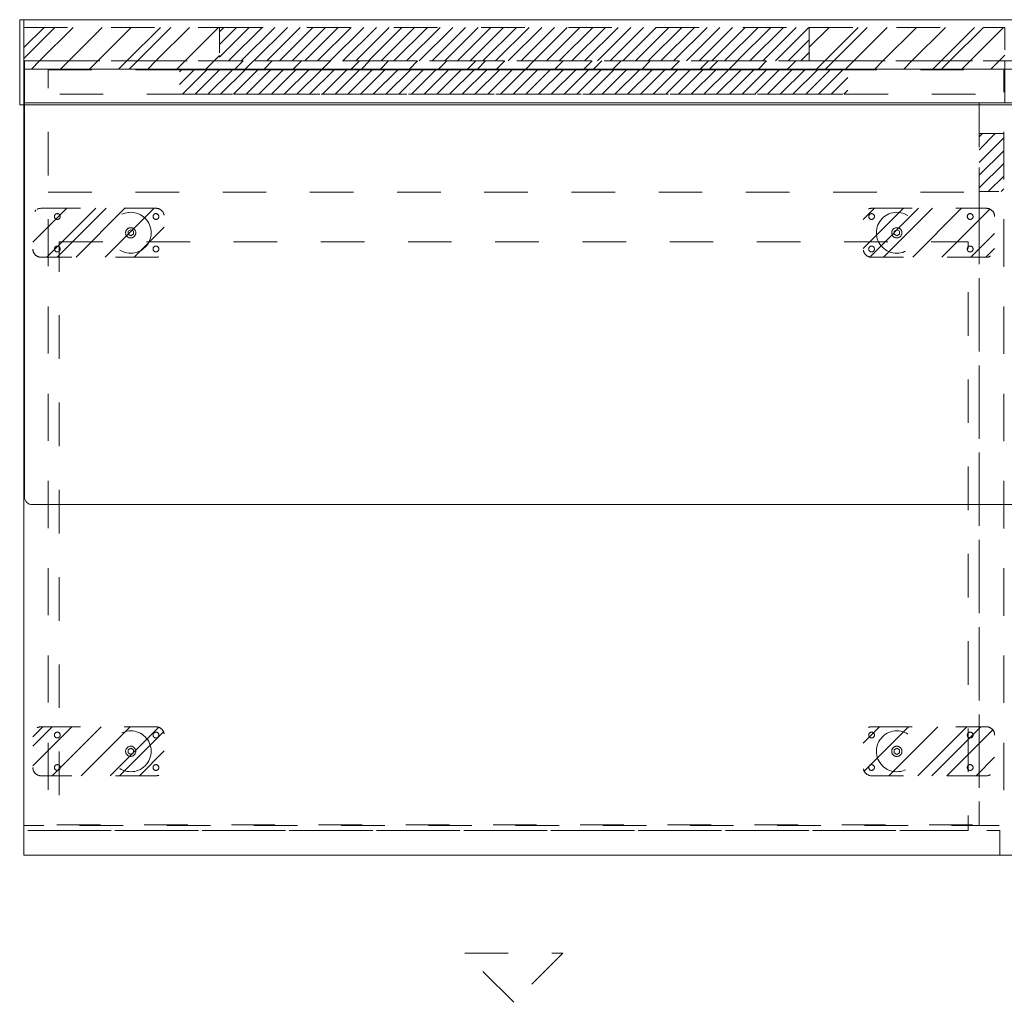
# Model space of a CAD drawing. Header units: inches. Extents: x -456 to -299, y -255 to -14.
# Tile 27 of 45: x -420 to -389, y -44 to -14. Entities that reach past the tile are written whole.
import ezdxf

# ---------------------------------------------------------------- set-up
doc = ezdxf.new("R2010")
doc.units = ezdxf.units.IN
doc.header["$LTSCALE"] = 32
doc.header["$MEASUREMENT"] = 0
doc.linetypes.add('Dash Style-1', pattern=[0.083328, 0.041656, -0.041672])
for name, color, linetype, lineweight in [('DashLine', 7, 'Dash Style-1', 13), ('DashLineFill', 7, 'Dash Style-1', 13), ('Drawing', 7, 'Continuous', 18), ('None', 7, 'Continuous', 18), ('SolidLine', 7, 'Continuous', 15)]:
    doc.layers.add(name, color=color, linetype=linetype, lineweight=lineweight)
doc.layers.add('Electrical', color=1, linetype='Dash Style-1', lineweight=15, true_color=0xff0000)
pattern_1 = [(45, (0, 0), (-0.3333333, -0.7222222), [])]
pattern_2 = [(45, (0, 0), (-1.613016, 1.935715), []), (45, (-1.0608, 1.0608), (-0.472346, 0.4167613), [])]

# ---------------------------------------------------------------- blocks, each defined once
blk = doc.blocks.new('Group')
at = {"layer": 'DashLineFill', "linetype": 'Continuous', "lineweight": 13}
h = blk.add_hatch(dxfattribs=at)
h.set_pattern_fill('Steel', color=253, style=0, pattern_type=2)
h.set_pattern_definition(pattern_2)
h.paths.add_polyline_path([(0, 0), (5.984, 0), (5.984, -1.024), (0, -1.024)])
h = blk.add_hatch(dxfattribs=at)
h.set_pattern_fill('Steel', color=253, style=0, pattern_type=2)
h.set_pattern_definition(pattern_2)
h.paths.add_polyline_path([(24.016, 0), (30, 0), (30, -1.024), (24.016, -1.024)])
at = {"layer": 'Electrical', "linetype": 'Continuous', "lineweight": 5, "true_color": 0xdd0000}
h = blk.add_hatch(dxfattribs=at)
h.set_pattern_fill('ElectricalHatch', color=12, style=0, pattern_type=2)
h.set_pattern_definition(pattern_1)
h.paths.add_polyline_path([(5.984, 0), (24.016, 0), (24.016, -1.024), (5.984, -1.024)])
at = {"layer": 'DashLineFill', "flags": 128}
for points in [[(0, 0), (5.984, 0), (5.984, -1.024), (0, -1.024)], [(24.016, 0), (30, 0), (30, -1.024), (24.016, -1.024)]]:
    blk.add_lwpolyline(points, close=True, dxfattribs=at)
at = {"layer": 'Electrical', "flags": 128}
blk.add_lwpolyline([(5.984, 0), (24.016, 0), (24.016, -1.024), (5.984, -1.024)], close=True, dxfattribs=at)
blk = doc.blocks.new('Group-4')
at = {"layer": 'SolidLine', "flags": 128}
for points in [[(-0.126, 0.236), (0, 0.236), (0, -2.362), (-0.126, -2.362)], [(0, 0.236), (120, 0.236), (120, -2.362), (0, -2.362)]]:
    blk.add_lwpolyline(points, close=True, dxfattribs=at)
at = {"layer": 'None'}
blk.add_blockref('Group', (0, 0), dxfattribs=at)
blk = doc.blocks.new('SL Wall Panel (2D)')
at = {"layer": 'None'}
blk.add_blockref('Group-4', (0, 0), dxfattribs=at)
at = {"layer": 'Drawing', "color": 0, "flags": 1}
for tag in ['Catalog', 'FinishGroup', 'Discount', 'Option1', 'Option2', 'Option3', 'Option4', 'Option5', 'Option6', 'Option7', 'Option8', 'Option9', 'Option10', 'Option11', 'Option12', 'Custom', 'Tag', 'Item1', 'Item2', 'Item3', 'Item4', 'Item5', 'Item6', 'Item7', 'Item8', 'Item9', 'Item10', 'Item11', 'Item12', 'Item13', 'Item14', 'Item15', 'Item16', 'Item17', 'Item18', 'Item19', 'Item20', 'Item21', 'Item22', 'Item23', 'Item24', 'Item25']:
    blk.add_attdef(tag, (-95.955, -241.525), '', height=0.00709, dxfattribs=at)
blk = doc.blocks.new('Group-5')
at = {"layer": 'DashLineFill', "linetype": 'Continuous', "lineweight": 13}
h = blk.add_hatch(dxfattribs=at)
h.set_pattern_fill('Steel', color=253, style=0, pattern_type=2)
h.set_pattern_definition(pattern_2)
h.paths.add_polyline_path([(12, -12), (42, -12), (42, -12.252), (12, -12.252)])
at = {"layer": 'DashLineFill', "flags": 128}
blk.add_lwpolyline([(12, -12), (42, -12), (42, -12.252), (12, -12.252)], close=True, dxfattribs=at)
at = {"layer": 'SolidLine', "flags": 128}
blk.add_lwpolyline([(12, -12.252), (42, -12.252), (42, -13.276), (12, -13.276)], close=True, dxfattribs=at)
blk = doc.blocks.new('Group-6')
at = {"layer": 'None'}
blk.add_blockref('Group-5', (0, 0), dxfattribs=at)
blk = doc.blocks.new('SL Wall Tile (2D)')
at = {"layer": 'None'}
blk.add_blockref('Group-6', (0, 0), dxfattribs=at)
at = {"layer": 'Drawing', "color": 0, "flags": 1}
for tag in ['Tag', 'Catalog', 'Custom', 'FinishGroup', 'Discount', 'Item2', 'Item3', 'Item6', 'Item8', 'Item9', 'Item10', 'Item12', 'Item13', 'Item16', 'Item18', 'Item19', 'Item20', 'Item21', 'Item22', 'Item23', 'Item24', 'Item25', 'Option1', 'Option2', 'Option3', 'Option4', 'Option5', 'Option6', 'Option7', 'Option8', 'Option9', 'Option10', 'Option11', 'Option12', 'Item1', 'Item4', 'Item5', 'Item7', 'Item11', 'Item14', 'Item15', 'Item17']:
    blk.add_attdef(tag, (-72, -216.961), '', height=0.00709, dxfattribs=at)
blk = doc.blocks.new('Group-13')
at = {"layer": 'DashLineFill', "linetype": 'Continuous', "lineweight": 13}
h = blk.add_hatch(dxfattribs=at)
h.set_pattern_fill('Steel', color=253, style=0, pattern_type=2)
h.set_pattern_definition(pattern_2)
h.paths.add_polyline_path([(12.02, -12), (132.02, -12), (132.02, -12.252), (12.02, -12.252)])
at = {"layer": 'DashLineFill', "flags": 128}
blk.add_lwpolyline([(12.02, -12), (132.02, -12), (132.02, -12.252), (12.02, -12.252)], close=True, dxfattribs=at)
at = {"layer": 'SolidLine', "flags": 128}
blk.add_lwpolyline([(12.02, -12.252), (132.02, -12.252), (132.02, -13.276), (12.02, -13.276)], close=True, dxfattribs=at)
blk = doc.blocks.new('Group-14')
at = {"layer": 'SolidLine', "flags": 128}
blk.add_lwpolyline([(12.02, -12.252), (131.98, -12.252), (131.98, -25.323, -0.414214), (131.744, -25.559), (12.256, -25.559, -0.414214), (12.02, -25.323), (12.02, -12.252)], format="xyb", close=True, dxfattribs=at)
blk = doc.blocks.new('Group-15')
at = {"layer": 'None'}
for name in ['Group-13', 'Group-14']:
    blk.add_blockref(name, (0, 0), dxfattribs=at)
blk = doc.blocks.new('Group-16')
at = {"layer": 'None'}
blk.add_blockref('Group-15', (0, 0), dxfattribs=at)
blk = doc.blocks.new('SL Overhead (2D)')
at = {"layer": 'None'}
blk.add_blockref('Group-16', (0, 0), dxfattribs=at)
at = {"layer": 'Drawing', "color": 0, "flags": 1}
for tag in ['Catalog', 'Custom', 'Tag', 'Option1', 'Option2', 'Option3', 'Option4', 'Option5', 'Option6', 'Option7', 'Option8', 'Option9', 'Option10', 'Option11', 'Option12', 'FinishGroup', 'Discount', 'Item1', 'Item2', 'Item3', 'Item4', 'Item5', 'Item6', 'Item7', 'Item8', 'Item9', 'Item10', 'Item11', 'Item12', 'Item13', 'Item14', 'Item15', 'Item16', 'Item17', 'Item18', 'Item19', 'Item20', 'Item21', 'Item22', 'Item23', 'Item24', 'Item25']:
    blk.add_attdef(tag, (-71.99, -171.98), '', height=0.00709, dxfattribs=at)
blk = doc.blocks.new('1BP8DW-Leveler (2D)')
at = {"layer": 'DashLine', "flags": 128}
for points in [[(0.625, 0), (0.622, -0.061), (0.613, -0.122), (0.598, -0.181), (0.577, -0.239), (0.551, -0.295), (0.52, -0.347), (0.483, -0.396), (0.442, -0.442), (0.396, -0.483), (0.347, -0.52), (0.295, -0.551), (0.239, -0.577), (0.181, -0.598), (0.122, -0.613), (0.061, -0.622), (0, -0.625), (-0.061, -0.622), (-0.122, -0.613), (-0.181, -0.598), (-0.239, -0.577), (-0.295, -0.551), (-0.347, -0.52), (-0.396, -0.483), (-0.442, -0.442), (-0.483, -0.396), (-0.52, -0.347), (-0.551, -0.295), (-0.577, -0.239), (-0.598, -0.181), (-0.613, -0.122), (-0.622, -0.061), (-0.625, 0), (-0.622, 0.061), (-0.613, 0.122), (-0.598, 0.181), (-0.577, 0.239), (-0.551, 0.295), (-0.52, 0.347), (-0.483, 0.396), (-0.442, 0.442), (-0.396, 0.483), (-0.347, 0.52), (-0.295, 0.551), (-0.239, 0.577), (-0.181, 0.598), (-0.122, 0.613), (-0.061, 0.622), (0, 0.625), (0.061, 0.622), (0.122, 0.613), (0.181, 0.598), (0.239, 0.577), (0.295, 0.551), (0.347, 0.52), (0.396, 0.483), (0.442, 0.442), (0.483, 0.396), (0.52, 0.347), (0.551, 0.295), (0.577, 0.239), (0.598, 0.181), (0.613, 0.122), (0.622, 0.061)], [(0, 0.156), (0.015, 0.155), (0.03, 0.153), (0.045, 0.15), (0.06, 0.144), (0.074, 0.138), (0.087, 0.13), (0.099, 0.121), (0.11, 0.11), (0.121, 0.099), (0.13, 0.087), (0.138, 0.074), (0.144, 0.06), (0.15, 0.045), (0.153, 0.03), (0.155, 0.015), (0.156, 0), (0.155, -0.015), (0.153, -0.03), (0.15, -0.045), (0.144, -0.06), (0.138, -0.074), (0.13, -0.087), (0.121, -0.099), (0.11, -0.11), (0.099, -0.121), (0.087, -0.13), (0.074, -0.138), (0.06, -0.144), (0.045, -0.15), (0.03, -0.153), (0.015, -0.155), (0, -0.156), (-0.015, -0.155), (-0.03, -0.153), (-0.045, -0.15), (-0.06, -0.144), (-0.074, -0.138), (-0.087, -0.13), (-0.099, -0.121), (-0.11, -0.11), (-0.121, -0.099), (-0.13, -0.087), (-0.138, -0.074), (-0.144, -0.06), (-0.15, -0.045), (-0.153, -0.03), (-0.155, -0.015), (-0.156, 0), (-0.155, 0.015), (-0.153, 0.03), (-0.15, 0.045), (-0.144, 0.06), (-0.138, 0.074), (-0.13, 0.087), (-0.121, 0.099), (-0.11, 0.11), (-0.099, 0.121), (-0.087, 0.13), (-0.074, 0.138), (-0.06, 0.144), (-0.045, 0.15), (-0.03, 0.153), (-0.015, 0.155)], [(0, 0.094), (-0.081, 0.047), (-0.081, -0.047), (0, -0.094), (0.081, -0.047), (0.081, 0.047)]]:
    blk.add_lwpolyline(points, close=True, dxfattribs=at)
blk = doc.blocks.new('Slate-LSVS-Leveler (2D)')
at = {"layer": 'DashLineFill', "linetype": 'Continuous', "lineweight": 13}
h = blk.add_hatch(dxfattribs=at)
h.set_pattern_fill('Steel', color=253, style=0, pattern_type=2)
h.set_pattern_definition(pattern_2)
edge = h.paths.add_edge_path()
edge.add_arc((-2.74, -0.496), 0.252, 180, 270)
edge.add_line((-2.74, -0.748), (0.772, -0.748))
edge.add_arc((0.772, -0.496), 0.252, 270, 360)
edge.add_line((1.024, -0.496), (1.024, 0.496))
edge.add_arc((0.772, 0.496), 0.252, 0, 90)
edge.add_line((0.772, 0.748), (-2.74, 0.748))
edge.add_arc((-2.74, 0.496), 0.252, 90, 180)
edge.add_line((-2.992, 0.496), (-2.992, -0.496))
at = {"layer": 'DashLineFill', "flags": 128}
blk.add_lwpolyline([(-2.992, -0.496, 0.414214), (-2.74, -0.748), (0.772, -0.748, 0.414214), (1.024, -0.496), (1.024, 0.496, 0.414214), (0.772, 0.748), (-2.74, 0.748, 0.414214), (-2.992, 0.496)], format="xyb", close=True, dxfattribs=at)
at = {"layer": 'SolidLine', "flags": 128}
for points in [[(-2.244, 0.585), (-2.235, 0.584), (-2.227, 0.583), (-2.218, 0.581), (-2.21, 0.578), (-2.202, 0.574), (-2.195, 0.57), (-2.188, 0.565), (-2.181, 0.559), (-2.176, 0.552), (-2.17, 0.545), (-2.166, 0.538), (-2.162, 0.53), (-2.159, 0.522), (-2.157, 0.513), (-2.156, 0.505), (-2.156, 0.496), (-2.156, 0.487), (-2.157, 0.479), (-2.159, 0.47), (-2.162, 0.462), (-2.166, 0.454), (-2.17, 0.447), (-2.176, 0.44), (-2.181, 0.433), (-2.188, 0.428), (-2.195, 0.422), (-2.202, 0.418), (-2.21, 0.414), (-2.218, 0.411), (-2.227, 0.409), (-2.235, 0.408), (-2.244, 0.407), (-2.253, 0.408), (-2.261, 0.409), (-2.27, 0.411), (-2.278, 0.414), (-2.286, 0.418), (-2.293, 0.422), (-2.3, 0.428), (-2.307, 0.433), (-2.313, 0.44), (-2.318, 0.447), (-2.322, 0.454), (-2.326, 0.462), (-2.329, 0.47), (-2.331, 0.479), (-2.332, 0.487), (-2.333, 0.496), (-2.332, 0.505), (-2.331, 0.513), (-2.329, 0.522), (-2.326, 0.53), (-2.322, 0.538), (-2.318, 0.545), (-2.313, 0.552), (-2.307, 0.559), (-2.3, 0.565), (-2.293, 0.57), (-2.286, 0.574), (-2.278, 0.578), (-2.27, 0.581), (-2.261, 0.583), (-2.253, 0.584)], [(0.772, 0.585), (0.78, 0.584), (0.789, 0.583), (0.797, 0.581), (0.806, 0.578), (0.813, 0.574), (0.821, 0.57), (0.828, 0.565), (0.834, 0.559), (0.84, 0.552), (0.845, 0.545), (0.85, 0.538), (0.853, 0.53), (0.856, 0.522), (0.859, 0.513), (0.86, 0.505), (0.86, 0.496), (0.86, 0.487), (0.859, 0.479), (0.856, 0.47), (0.853, 0.462), (0.85, 0.454), (0.845, 0.447), (0.84, 0.44), (0.834, 0.433), (0.828, 0.428), (0.821, 0.422), (0.813, 0.418), (0.806, 0.414), (0.797, 0.411), (0.789, 0.409), (0.78, 0.408), (0.772, 0.407), (0.763, 0.408), (0.754, 0.409), (0.746, 0.411), (0.738, 0.414), (0.73, 0.418), (0.722, 0.422), (0.715, 0.428), (0.709, 0.433), (0.703, 0.44), (0.698, 0.447), (0.694, 0.454), (0.69, 0.462), (0.687, 0.47), (0.685, 0.479), (0.683, 0.487), (0.683, 0.496), (0.683, 0.505), (0.685, 0.513), (0.687, 0.522), (0.69, 0.53), (0.694, 0.538), (0.698, 0.545), (0.703, 0.552), (0.709, 0.559), (0.715, 0.565), (0.722, 0.57), (0.73, 0.574), (0.738, 0.578), (0.746, 0.581), (0.754, 0.583), (0.763, 0.584)], [(-2.244, -0.407), (-2.235, -0.408), (-2.227, -0.409), (-2.218, -0.411), (-2.21, -0.414), (-2.202, -0.418), (-2.195, -0.422), (-2.188, -0.428), (-2.181, -0.433), (-2.176, -0.44), (-2.17, -0.447), (-2.166, -0.454), (-2.162, -0.462), (-2.159, -0.47), (-2.157, -0.479), (-2.156, -0.487), (-2.156, -0.496), (-2.156, -0.505), (-2.157, -0.513), (-2.159, -0.522), (-2.162, -0.53), (-2.166, -0.538), (-2.17, -0.545), (-2.176, -0.552), (-2.181, -0.559), (-2.188, -0.565), (-2.195, -0.57), (-2.202, -0.574), (-2.21, -0.578), (-2.218, -0.581), (-2.227, -0.583), (-2.235, -0.584), (-2.244, -0.585), (-2.253, -0.584), (-2.261, -0.583), (-2.27, -0.581), (-2.278, -0.578), (-2.286, -0.574), (-2.293, -0.57), (-2.3, -0.565), (-2.307, -0.559), (-2.313, -0.552), (-2.318, -0.545), (-2.322, -0.538), (-2.326, -0.53), (-2.329, -0.522), (-2.331, -0.513), (-2.332, -0.505), (-2.333, -0.496), (-2.332, -0.487), (-2.331, -0.479), (-2.329, -0.47), (-2.326, -0.462), (-2.322, -0.454), (-2.318, -0.447), (-2.313, -0.44), (-2.307, -0.433), (-2.3, -0.428), (-2.293, -0.422), (-2.286, -0.418), (-2.278, -0.414), (-2.27, -0.411), (-2.261, -0.409), (-2.253, -0.408)], [(0.772, -0.407), (0.78, -0.408), (0.789, -0.409), (0.797, -0.411), (0.806, -0.414), (0.813, -0.418), (0.821, -0.422), (0.828, -0.428), (0.834, -0.433), (0.84, -0.44), (0.845, -0.447), (0.85, -0.454), (0.853, -0.462), (0.856, -0.47), (0.859, -0.479), (0.86, -0.487), (0.86, -0.496), (0.86, -0.505), (0.859, -0.513), (0.856, -0.522), (0.853, -0.53), (0.85, -0.538), (0.845, -0.545), (0.84, -0.552), (0.834, -0.559), (0.828, -0.565), (0.821, -0.57), (0.813, -0.574), (0.806, -0.578), (0.797, -0.581), (0.789, -0.583), (0.78, -0.584), (0.772, -0.585), (0.763, -0.584), (0.754, -0.583), (0.746, -0.581), (0.738, -0.578), (0.73, -0.574), (0.722, -0.57), (0.715, -0.565), (0.709, -0.559), (0.703, -0.552), (0.698, -0.545), (0.694, -0.538), (0.69, -0.53), (0.687, -0.522), (0.685, -0.513), (0.683, -0.505), (0.683, -0.496), (0.683, -0.487), (0.685, -0.479), (0.687, -0.47), (0.69, -0.462), (0.694, -0.454), (0.698, -0.447), (0.703, -0.44), (0.709, -0.433), (0.715, -0.428), (0.722, -0.422), (0.73, -0.418), (0.738, -0.414), (0.746, -0.411), (0.754, -0.409), (0.763, -0.408)]]:
    blk.add_lwpolyline(points, close=True, dxfattribs=at)
at = {"layer": 'DashLine', "color": 7}
blk.add_blockref('1BP8DW-Leveler (2D)', (0, 0), dxfattribs=at)
blk = doc.blocks.new('Group-17')
at = {"layer": 'DashLine', "flags": 128}
blk.add_lwpolyline([(1.083, -5.276), (28.878, -5.276), (28.878, -23.268), (1.083, -23.268)], close=True, dxfattribs=at)
blk = doc.blocks.new('Group-18')
at = {"layer": 'DashLine', "flags": 128}
blk.add_lwpolyline([(1.083, -5.276), (28.878, -5.276), (28.878, -23.268), (1.083, -23.268)], close=True, dxfattribs=at)
blk = doc.blocks.new('Group-19')
at = {"layer": 'Electrical', "linetype": 'Continuous', "lineweight": 5, "true_color": 0xdd0000}
h = blk.add_hatch(dxfattribs=at)
h.set_pattern_fill('ElectricalHatch', color=12, style=0, pattern_type=2)
h.set_pattern_definition(pattern_1)
h.paths.add_polyline_path([(4.764, -0.02), (25.197, -0.02), (25.197, -0.768), (4.764, -0.768)])
h = blk.add_hatch(dxfattribs=at)
h.set_pattern_fill('ElectricalHatch', color=12, style=0, pattern_type=2)
h.set_pattern_definition(pattern_1)
h.paths.add_polyline_path([(29.213, -1.969), (29.961, -1.969), (29.961, -3.74), (29.213, -3.74)])
at = {"layer": 'DashLine'}
for p, q in [((13.48, -27.016), (16.48, -27.016)), ((14.98, -28.516), (13.48, -27.016)), ((16.48, -27.016), (14.98, -28.516))]:
    blk.add_line(p, q, dxfattribs=at)
at = {"layer": 'DashLine', "flags": 128}
for points in [[(0, 0), (0.748, 0), (0.748, -23.11), (0, -23.11)], [(0, 0), (29.961, 0), (29.961, -23.11), (0, -23.11)], [(29.213, 0), (29.961, 0), (29.961, -23.11), (29.213, -23.11)], [(0.748, -0.02), (29.213, -0.02), (29.213, -0.768), (0.748, -0.768)], [(0.748, -3.76), (29.213, -3.76), (29.213, -23.091), (0.748, -23.091)], [(0.118, -23.268), (29.843, -23.268), (29.843, -24.016), (0.118, -24.016)]]:
    blk.add_lwpolyline(points, close=True, dxfattribs=at)
at = {"layer": 'Electrical', "flags": 128}
for points in [[(4.764, -0.02), (25.197, -0.02), (25.197, -0.768), (4.764, -0.768)], [(29.213, -1.969), (29.961, -1.969), (29.961, -3.74), (29.213, -3.74)]]:
    blk.add_lwpolyline(points, close=True, dxfattribs=at)
at = {"layer": 'None', "color": 7}
for p in [(3.268, -5), (3.268, -20.846)]:
    blk.add_blockref('Slate-LSVS-Leveler (2D)', p, dxfattribs=at)
at = {"layer": 'None', "color": 7, "rotation": 180}
for p in [(26.693, -5), (26.693, -20.846)]:
    blk.add_blockref('Slate-LSVS-Leveler (2D)', p, dxfattribs=at)
at = {"layer": 'None'}
for name in ['Group-17', 'Group-18']:
    blk.add_blockref(name, (0, 0), dxfattribs=at)
blk = doc.blocks.new('Group-20')
at = {"layer": 'None'}
blk.add_blockref('Group-19', (0, 0), dxfattribs=at)
blk = doc.blocks.new('SL Low Storage (2D)')
at = {"layer": 'None'}
blk.add_blockref('Group-20', (0, 0), dxfattribs=at)
at = {"layer": 'Drawing', "color": 0, "flags": 1}
for tag in ['Tag', 'Catalog', 'FinishGroup', 'Discount', 'Option1', 'Option2', 'Option3', 'Option4', 'Option5', 'Option6', 'Option7', 'Option8', 'Option9', 'Option10', 'Option11', 'Option12', 'Custom', 'Item1', 'Item2', 'Item3', 'Item4', 'Item5', 'Item6', 'Item7', 'Item8', 'Item9', 'Item10', 'Item11', 'Item12', 'Item13', 'Item14', 'Item15', 'Item16', 'Item17', 'Item18', 'Item19', 'Item20', 'Item21', 'Item22', 'Item23', 'Item24', 'Item25']:
    blk.add_attdef(tag, (-60, -28.768), '', height=0.00709, dxfattribs=at)
blk = doc.blocks.new('Group-33')
at = {"layer": 'SolidLine', "flags": 128}
blk.add_lwpolyline([(0, 0), (120, 0), (120, -24.016), (0, -24.016)], close=True, dxfattribs=at)
blk = doc.blocks.new('Group-34')
at = {"layer": 'None'}
blk.add_blockref('Group-33', (0, 0), dxfattribs=at)
blk = doc.blocks.new('SL Lowboy Top (2D)')
at = {"layer": 'None'}
blk.add_blockref('Group-34', (0, 0), dxfattribs=at)
at = {"layer": 'Drawing', "color": 0, "flags": 1}
for tag in ['Tag', 'Catalog', 'FinishGroup', 'Discount', 'Option1', 'Option2', 'Option3', 'Option4', 'Option5', 'Option6', 'Option7', 'Option8', 'Option9', 'Option10', 'Option11', 'Option12', 'Custom', 'Item1', 'Item2', 'Item3', 'Item4', 'Item5', 'Item6', 'Item7', 'Item8', 'Item9', 'Item10', 'Item11', 'Item12', 'Item13', 'Item14', 'Item15', 'Item16', 'Item17', 'Item18', 'Item19', 'Item20', 'Item21', 'Item22', 'Item23', 'Item24', 'Item25']:
    blk.add_attdef(tag, (-60, -24.268), '', height=0.00709, dxfattribs=at)

msp = doc.modelspace()

# ---------------------------------------------------------------- block references
at = {"layer": 'Drawing'}
for name, p in [('SL Wall Panel (2D)', (-419.459, -13.954)), ('SL Wall Tile (2D)', (-431.459, -2.977)), ('SL Overhead (2D)', (-431.459, -2.977)), ('SL Low Storage (2D)', (-419.459, -15.229)), ('SL Lowboy Top (2D)', (-419.459, -15.229))]:
    msp.add_blockref(name, p, dxfattribs=at)

doc.saveas('drawing.dxf')
